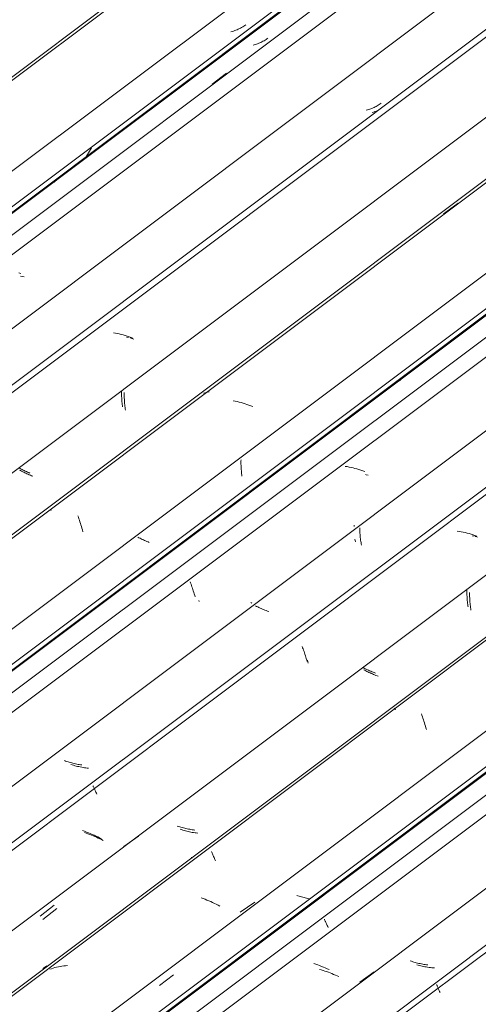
# Model space of a CAD drawing. Header units: metres. Extents: x -16.8 to 29.9, y -11.9 to 37.1.
# Tile 127 of 202: x 20.811 to 21.338, y -6.54 to -5.408. Entities that reach past the tile are written whole.
import ezdxf

# ---------------------------------------------------------------- set-up
doc = ezdxf.new("R2010")
doc.units = ezdxf.units.M
doc.layers.add('A-GLAZ-CWMG', color=7, linetype='Continuous', lineweight=5)

# ---------------------------------------------------------------- blocks, each defined once
blk = doc.blocks.new('FP_702-ISO_04')
at = {"layer": 'A-GLAZ-CWMG'}
blk.add_line((5.3969, -4.7224), (3.4236, -6.2035), dxfattribs=at)
blk = doc.blocks.new('FP_703-ISO_04')
at = {"layer": 'A-GLAZ-CWMG', "color": 9, "true_color": 0xc0c0c0}
for p, q in [((5.3848, -4.8679), (5.3851, -4.8684)), ((5.3851, -4.8684), (5.3852, -4.869)), ((5.3852, -4.869), (5.3854, -4.8695)), ((5.3854, -4.8695), (5.3855, -4.8699)), ((5.3855, -4.8699), (5.3857, -4.8704)), ((5.3857, -4.8704), (5.3858, -4.8707)), ((5.3858, -4.8707), (5.3859, -4.8711)), ((5.3859, -4.8711), (5.3859, -4.8714)), ((5.3859, -4.8714), (5.386, -4.8717)), ((5.386, -4.8721), (5.3859, -4.8722)), ((5.3859, -4.8722), (5.3859, -4.8723)), ((5.386, -4.8717), (5.386, -4.8719)), ((5.386, -4.8719), (5.386, -4.8721)), ((4.6494, -5.421), (4.648, -5.4214)), ((4.6509, -5.4206), (4.6494, -5.421)), ((4.6523, -5.4201), (4.6509, -5.4206)), ((4.6536, -5.4196), (4.6523, -5.4201)), ((4.655, -5.419), (4.6536, -5.4196)), ((4.6563, -5.4185), (4.655, -5.419)), ((4.6577, -5.4178), (4.6563, -5.4185)), ((4.659, -5.4172), (4.6577, -5.4178)), ((4.6602, -5.4165), (4.659, -5.4172)), ((4.6615, -5.4157), (4.6602, -5.4165)), ((4.6627, -5.415), (4.6615, -5.4157)), ((4.6639, -5.4142), (4.6627, -5.415)), ((4.6651, -5.4133), (4.6639, -5.4142))]:
    blk.add_line(p, q, dxfattribs=at)
blk = doc.blocks.new('FP_704-ISO_04')
at = {"layer": 'A-GLAZ-CWMG'}
blk.add_line((3.532, -6.279), (5.515, -4.7906), dxfattribs=at)
at = {"layer": 'A-GLAZ-CWMG', "color": 9, "true_color": 0xc0c0c0}
for p, q in [((4.4459, -5.5934), (4.4448, -5.5944)), ((4.4469, -5.5923), (4.4459, -5.5934)), ((4.448, -5.5912), (4.4469, -5.5923))]:
    blk.add_line(p, q, dxfattribs=at)
blk = doc.blocks.new('Rectangular Mullion - Telha Fibrocimento - Ondulada-V687-ISO_04')
at = {"layer": 'A-GLAZ-CWMG', "true_color": 0xc0c0c0}
h = blk.add_hatch(dxfattribs=at)
h.set_pattern_fill('FP_73', color=9, style=0, pattern_type=2)
h.set_pattern_definition([(352.943, (4.106, -6.944), (0.5141535, 0.073651), [0.02137, -0.36719, 0.02137, -2.44]), (352.943, (4.106, -6.944), (0.5141535, 0.073651), [-0.40993, -0.36719, 0.02137, -0.75575, -1.295]), (352.943, (4.106, -6.944), (0.5141535, 0.073651), [-1.554, 0.02137, -0.36719, 0.02137, -0.88527]), (352.943, (4.106, -6.944), (0.5141535, 0.073651), [-1.964, -0.23767, 0.02137, -0.62623]), (116.867, (4.299, -6.899), (-0.368394, 0.452577), [0.02347, -0.40317, 0.02347, -2.679]), (116.867, (4.299, -6.899), (-0.368394, 0.452577), [-0.4501, -0.40317, 0.02347, -0.82981, -1.422]), (116.867, (4.299, -6.899), (-0.368394, 0.452577), [-1.707, 0.02347, -0.40317, 0.02347, -0.97202]), (116.867, (4.299, -6.899), (-0.368394, 0.452577), [-2.157, -0.26096, 0.02347, -0.6876]), (239.918, (4.363, -6.632), (-0.1457585, -0.526228), [0.02116, -0.36351, 0.02116, -2.415]), (239.918, (4.363, -6.632), (-0.1457585, -0.526228), [-0.40582, -0.36351, 0.02116, -0.74817, -1.282]), (239.918, (4.363, -6.632), (-0.1457585, -0.526228), [-1.539, 0.02116, -0.36351, 0.02116, -0.87639]), (239.918, (4.363, -6.632), (-0.1457585, -0.526228), [-1.944, -0.23528, 0.02116, -0.61995])])
h.paths.add_polyline_path([(3.5354, -6.2751), (5.514, -4.7901), (5.5091, -4.7872), (3.5324, -6.2709)])
at = {"layer": 'A-GLAZ-CWMG'}
for p, q in [((3.5324, -6.2709), (5.5091, -4.7872)), ((3.5354, -6.2751), (5.514, -4.7901))]:
    blk.add_line(p, q, dxfattribs=at)
for name in ['FP_702-ISO_04', 'FP_704-ISO_04', 'FP_703-ISO_04']:
    blk.add_blockref(name, (0, 0), dxfattribs=at)
blk = doc.blocks.new('FP_716-ISO_04')
at = {"layer": 'A-GLAZ-CWMG'}
blk.add_line((5.4865, -4.6591), (3.4289, -6.2035), dxfattribs=at)
blk = doc.blocks.new('FP_717-ISO_04')
at = {"layer": 'A-GLAZ-CWMG', "color": 9, "true_color": 0xc0c0c0}
for p, q in [((4.6774, -5.4356), (4.676, -5.4361)), ((4.6786, -5.4352), (4.6774, -5.4356)), ((4.6799, -5.4347), (4.6786, -5.4352)), ((4.6812, -5.4342), (4.6799, -5.4347)), ((4.6824, -5.4336), (4.6812, -5.4342)), ((4.6836, -5.433), (4.6824, -5.4336)), ((4.6848, -5.4324), (4.6836, -5.433)), ((4.686, -5.4317), (4.6848, -5.4324)), ((4.6872, -5.4311), (4.686, -5.4317)), ((4.6883, -5.4303), (4.6872, -5.4311)), ((4.6894, -5.4296), (4.6883, -5.4303)), ((4.6905, -5.4288), (4.6894, -5.4296)), ((4.6747, -5.4364), (4.6734, -5.4368)), ((4.676, -5.4361), (4.6747, -5.4364))]:
    blk.add_line(p, q, dxfattribs=at)
blk = doc.blocks.new('FP_718-ISO_04')
at = {"layer": 'A-GLAZ-CWMG'}
blk.add_line((5.6197, -4.7369), (3.562, -6.2813), dxfattribs=at)
at = {"layer": 'A-GLAZ-CWMG', "color": 9, "true_color": 0xc0c0c0}
for p, q in [((4.6264, -5.4815), (4.643, -5.469)), ((4.4065, -5.6993), (4.4043, -5.6985))]:
    blk.add_line(p, q, dxfattribs=at)
blk = doc.blocks.new('FP_719-ISO_04')
at = {"layer": 'A-GLAZ-CWMG', "color": 9, "true_color": 0xc0c0c0}
for p, q in [((4.8206, -5.5035), (4.8196, -5.5043)), ((4.8049, -5.5113), (4.8036, -5.5117)), ((4.8062, -5.5109), (4.8049, -5.5113)), ((4.8075, -5.5104), (4.8062, -5.5109)), ((4.8088, -5.51), (4.8075, -5.5104)), ((4.8101, -5.5095), (4.8088, -5.51)), ((4.8114, -5.509), (4.8101, -5.5095)), ((4.8126, -5.5084), (4.8114, -5.509)), ((4.8138, -5.5078), (4.8126, -5.5084)), ((4.815, -5.5072), (4.8138, -5.5078)), ((4.8162, -5.5065), (4.815, -5.5072)), ((4.8173, -5.5058), (4.8162, -5.5065)), ((4.8184, -5.5051), (4.8173, -5.5058)), ((4.8196, -5.5043), (4.8184, -5.5051))]:
    blk.add_line(p, q, dxfattribs=at)
blk = doc.blocks.new('FP_720-ISO_04')
at = {"layer": 'A-GLAZ-CWMG'}
blk.add_line((5.7495, -4.8121), (3.6919, -6.3565), dxfattribs=at)
at = {"layer": 'A-GLAZ-CWMG', "color": 9, "true_color": 0xc0c0c0}
for p, q in [((4.5151, -5.7681), (4.5128, -5.7677)), ((4.5173, -5.7685), (4.5151, -5.7681)), ((4.5196, -5.769), (4.5173, -5.7685)), ((4.5219, -5.7695), (4.5196, -5.769)), ((4.5242, -5.7701), (4.5219, -5.7695)), ((4.5264, -5.7707), (4.5242, -5.7701)), ((4.5287, -5.7714), (4.5264, -5.7707)), ((4.5309, -5.7721), (4.5287, -5.7714)), ((4.5332, -5.7729), (4.5309, -5.7721)), ((4.5354, -5.7737), (4.5332, -5.7729))]:
    blk.add_line(p, q, dxfattribs=at)
blk = doc.blocks.new('FP_721-ISO_04')
at = {"layer": 'A-GLAZ-CWMG', "color": 9, "true_color": 0xc0c0c0}
for p, q in [((4.5223, -5.8347), (4.5222, -5.8363)), ((4.5222, -5.8363), (4.5222, -5.8378)), ((4.5222, -5.8378), (4.5223, -5.8394)), ((4.5223, -5.8394), (4.5223, -5.8409)), ((4.5223, -5.8409), (4.5224, -5.8425)), ((4.5224, -5.8425), (4.5225, -5.844)), ((4.5225, -5.844), (4.5226, -5.8455)), ((4.5226, -5.8455), (4.5227, -5.847)), ((4.5227, -5.847), (4.5229, -5.8485)), ((4.5229, -5.8485), (4.523, -5.85)), ((4.523, -5.85), (4.5232, -5.8515)), ((4.5232, -5.8515), (4.5234, -5.8529)), ((4.4055, -5.9238), (4.4043, -5.9232)), ((4.4067, -5.9244), (4.4055, -5.9238)), ((4.4079, -5.925), (4.4067, -5.9244)), ((4.4091, -5.9256), (4.4079, -5.925)), ((4.4103, -5.9262), (4.4091, -5.9256)), ((4.4116, -5.9267), (4.4103, -5.9262)), ((4.4129, -5.9273), (4.4116, -5.9267)), ((4.4142, -5.9278), (4.4129, -5.9273)), ((4.4155, -5.9284), (4.4142, -5.9278)), ((4.4168, -5.9289), (4.4155, -5.9284))]:
    blk.add_line(p, q, dxfattribs=at)
blk = doc.blocks.new('FP_722-ISO_04')
at = {"layer": 'A-GLAZ-CWMG'}
blk.add_line((5.7934, -4.9513), (3.8201, -6.4324), dxfattribs=at)
at = {"layer": 'A-GLAZ-CWMG', "color": 9, "true_color": 0xc0c0c0}
for p, q in [((4.6181, -5.8367), (4.6165, -5.8371)), ((4.6196, -5.8363), (4.6181, -5.8367)), ((4.6212, -5.8359), (4.6196, -5.8363)), ((4.6228, -5.8356), (4.6212, -5.8359)), ((4.4404, -5.9703), (4.4407, -5.9709)), ((4.4407, -5.9709), (4.441, -5.9714)), ((4.441, -5.9714), (4.4413, -5.9721))]:
    blk.add_line(p, q, dxfattribs=at)
blk = doc.blocks.new('FP_724-ISO_04')
at = {"layer": 'A-GLAZ-CWMG'}
blk.add_line((3.9285, -6.5079), (5.9115, -5.0196), dxfattribs=at)
at = {"layer": 'A-GLAZ-CWMG', "color": 9, "true_color": 0xc0c0c0}
for p, q in [((4.8438, -5.8205), (4.8428, -5.8217)), ((4.8428, -5.8217), (4.8417, -5.8228))]:
    blk.add_line(p, q, dxfattribs=at)
blk = doc.blocks.new('Rectangular Mullion - Telha Fibrocimento - Ondulada-V707-ISO_04')
at = {"layer": 'A-GLAZ-CWMG', "true_color": 0xc0c0c0}
h = blk.add_hatch(dxfattribs=at)
h.set_pattern_fill('FP_74', color=9, style=0, pattern_type=2)
h.set_pattern_definition([(352.943, (4.277, -6.85), (0.5141535, 0.073651), [0.02137, -0.36719, 0.02137, -2.44]), (352.943, (4.277, -6.85), (0.5141535, 0.073651), [-0.40993, -0.36719, 0.02137, -0.75575, -1.295]), (352.943, (4.277, -6.85), (0.5141535, 0.073651), [-1.554, 0.02137, -0.36719, 0.02137, -0.88527]), (352.943, (4.277, -6.85), (0.5141535, 0.073651), [-1.964, -0.23767, 0.02137, -0.62623]), (116.867, (4.469, -6.805), (-0.368394, 0.452577), [0.02347, -0.40317, 0.02347, -2.679]), (116.867, (4.469, -6.805), (-0.368394, 0.452577), [-0.4501, -0.40317, 0.02347, -0.82981, -1.422]), (116.867, (4.469, -6.805), (-0.368394, 0.452577), [-1.707, 0.02347, -0.40317, 0.02347, -0.97202]), (116.867, (4.469, -6.805), (-0.368394, 0.452577), [-2.157, -0.26096, 0.02347, -0.6876]), (239.918, (4.534, -6.538), (-0.1457585, -0.526228), [0.02116, -0.36351, 0.02116, -2.415]), (239.918, (4.534, -6.538), (-0.1457585, -0.526228), [-0.40582, -0.36351, 0.02116, -0.74817, -1.282]), (239.918, (4.534, -6.538), (-0.1457585, -0.526228), [-1.539, 0.02116, -0.36351, 0.02116, -0.87639]), (239.918, (4.534, -6.538), (-0.1457585, -0.526228), [-1.944, -0.23528, 0.02116, -0.61995])])
h.paths.add_polyline_path([(3.9319, -6.504), (5.9105, -5.019), (5.9056, -5.0161), (3.9289, -6.4998)])
at = {"layer": 'A-GLAZ-CWMG'}
for p, q in [((3.501, -6.2536), (5.4784, -4.7695)), ((3.9289, -6.4998), (5.9056, -5.0161)), ((3.9319, -6.504), (5.9105, -5.019))]:
    blk.add_line(p, q, dxfattribs=at)
for name in ['FP_716-ISO_04', 'FP_718-ISO_04', 'FP_720-ISO_04', 'FP_717-ISO_04', 'FP_722-ISO_04', 'FP_719-ISO_04', 'FP_724-ISO_04', 'FP_721-ISO_04']:
    blk.add_blockref(name, (0, 0), dxfattribs=at)
blk = doc.blocks.new('FP_732-ISO_04')
at = {"layer": 'A-GLAZ-CWMG'}
blk.add_line((5.5505, -4.8115), (3.5769, -6.2928), dxfattribs=at)
at = {"layer": 'A-GLAZ-CWMG', "color": 9, "true_color": 0xc0c0c0}
for p, q in [((4.4081, -5.7029), (4.4061, -5.7024)), ((4.4102, -5.7034), (4.4081, -5.7029))]:
    blk.add_line(p, q, dxfattribs=at)
blk = doc.blocks.new('FP_733-ISO_04')
at = {"layer": 'A-GLAZ-CWMG', "color": 9, "true_color": 0xc0c0c0}
for p, q in [((4.812, -5.5138), (4.8105, -5.5142)), ((4.8134, -5.5133), (4.812, -5.5138)), ((4.8148, -5.5128), (4.8134, -5.5133)), ((4.8161, -5.5123), (4.8148, -5.5128)), ((4.8173, -5.5118), (4.8161, -5.5123))]:
    blk.add_line(p, q, dxfattribs=at)
blk = doc.blocks.new('FP_734-ISO_04')
at = {"layer": 'A-GLAZ-CWMG'}
blk.add_line((5.7551, -4.8164), (3.6974, -6.3608), dxfattribs=at)
at = {"layer": 'A-GLAZ-CWMG', "color": 9, "true_color": 0xc0c0c0}
for p, q in [((4.5301, -5.7731), (4.528, -5.7725)), ((4.5342, -5.7743), (4.5322, -5.7736)), ((4.5363, -5.7749), (4.5342, -5.7743))]:
    blk.add_line(p, q, dxfattribs=at)
blk = doc.blocks.new('FP_735-ISO_04')
at = {"layer": 'A-GLAZ-CWMG', "color": 9, "true_color": 0xc0c0c0}
for p, q in [((4.5254, -5.8362), (4.5254, -5.8378)), ((4.5254, -5.8378), (4.5254, -5.8394)), ((4.5254, -5.8394), (4.5254, -5.841)), ((4.5254, -5.841), (4.5254, -5.8426)), ((4.5254, -5.8426), (4.5255, -5.8442)), ((4.5255, -5.8442), (4.5255, -5.8457)), ((4.5255, -5.8457), (4.5256, -5.8473)), ((4.5256, -5.8473), (4.5258, -5.8489)), ((4.5258, -5.8489), (4.5259, -5.8504)), ((4.5259, -5.8504), (4.5261, -5.852)), ((4.5261, -5.852), (4.5263, -5.8535)), ((4.5263, -5.8535), (4.5265, -5.855)), ((4.5265, -5.855), (4.5267, -5.8565)), ((4.4062, -5.9262), (4.4051, -5.9256)), ((4.4074, -5.9268), (4.4062, -5.9262)), ((4.4086, -5.9274), (4.4074, -5.9268)), ((4.4098, -5.928), (4.4086, -5.9274)), ((4.411, -5.9286), (4.4098, -5.928)), ((4.4122, -5.9292), (4.411, -5.9286)), ((4.4135, -5.9298), (4.4122, -5.9292)), ((4.4148, -5.9303), (4.4135, -5.9298)), ((4.4161, -5.9309), (4.4148, -5.9303)), ((4.4174, -5.9315), (4.4161, -5.9309)), ((4.4187, -5.932), (4.4174, -5.9315)), ((4.4201, -5.9325), (4.4187, -5.932))]:
    blk.add_line(p, q, dxfattribs=at)
blk = doc.blocks.new('FP_736-ISO_04')
at = {"layer": 'A-GLAZ-CWMG'}
blk.add_line((5.883, -4.888), (3.8253, -6.4324), dxfattribs=at)
at = {"layer": 'A-GLAZ-CWMG', "color": 9, "true_color": 0xc0c0c0}
for p, q in [((4.8925, -5.6309), (4.9092, -5.6184)), ((4.6529, -5.8462), (4.6506, -5.8457)), ((4.6551, -5.8467), (4.6529, -5.8462)), ((4.6574, -5.8473), (4.6551, -5.8467)), ((4.6597, -5.8479), (4.6574, -5.8473)), ((4.6619, -5.8485), (4.6597, -5.8479)), ((4.6642, -5.8493), (4.6619, -5.8485)), ((4.6664, -5.85), (4.6642, -5.8493)), ((4.6687, -5.8508), (4.6664, -5.85)), ((4.6709, -5.8516), (4.6687, -5.8508)), ((4.6731, -5.8525), (4.6709, -5.8516)), ((4.472, -5.9781), (4.4726, -5.9798)), ((4.4726, -5.9798), (4.4732, -5.9815)), ((4.4732, -5.9815), (4.4738, -5.9832)), ((4.4738, -5.9832), (4.4744, -5.985)), ((4.4744, -5.985), (4.4749, -5.9868)), ((4.4749, -5.9868), (4.4755, -5.9886)), ((4.4755, -5.9886), (4.4761, -5.9905)), ((4.4761, -5.9905), (4.4766, -5.9924)), ((4.4766, -5.9924), (4.4772, -5.9944)), ((4.4772, -5.9944), (4.4777, -5.9964))]:
    blk.add_line(p, q, dxfattribs=at)
blk = doc.blocks.new('FP_737-ISO_04')
at = {"layer": 'A-GLAZ-CWMG', "color": 9, "true_color": 0xc0c0c0}
for p, q in [((4.6596, -5.9137), (4.6595, -5.9153)), ((4.6595, -5.9153), (4.6595, -5.917)), ((4.6595, -5.917), (4.6595, -5.9186)), ((4.6595, -5.9186), (4.6596, -5.9202)), ((4.6596, -5.9202), (4.6596, -5.9218)), ((4.6596, -5.9218), (4.6597, -5.9234)), ((4.6597, -5.9234), (4.6598, -5.9249)), ((4.6598, -5.9249), (4.66, -5.9265)), ((4.66, -5.9265), (4.6601, -5.9281)), ((4.6601, -5.9281), (4.6603, -5.9296)), ((4.6603, -5.9296), (4.6605, -5.9312)), ((4.6605, -5.9312), (4.6607, -5.9327)), ((4.5422, -6.0033), (4.541, -6.0027)), ((4.5435, -6.0039), (4.5422, -6.0033)), ((4.5447, -6.0045), (4.5435, -6.0039)), ((4.546, -6.0052), (4.5447, -6.0045)), ((4.5473, -6.0058), (4.546, -6.0052)), ((4.5486, -6.0064), (4.5473, -6.0058)), ((4.5499, -6.007), (4.5486, -6.0064)), ((4.5513, -6.0075), (4.5499, -6.007)), ((4.5527, -6.0081), (4.5513, -6.0075)), ((4.5541, -6.0087), (4.5527, -6.0081))]:
    blk.add_line(p, q, dxfattribs=at)
blk = doc.blocks.new('FP_738-ISO_04')
at = {"layer": 'A-GLAZ-CWMG'}
blk.add_line((6.0162, -4.9659), (3.9585, -6.5103), dxfattribs=at)
at = {"layer": 'A-GLAZ-CWMG', "color": 9, "true_color": 0xc0c0c0}
for p, q in [((4.7815, -5.9216), (4.7793, -5.9213)), ((4.7838, -5.922), (4.7815, -5.9216)), ((4.7861, -5.9225), (4.7838, -5.922)), ((4.7884, -5.923), (4.7861, -5.9225)), ((4.7906, -5.9236), (4.7884, -5.923)), ((4.7929, -5.9242), (4.7906, -5.9236)), ((4.7952, -5.9249), (4.7929, -5.9242)), ((4.7974, -5.9256), (4.7952, -5.9249)), ((4.7997, -5.9263), (4.7974, -5.9256)), ((4.8019, -5.9271), (4.7997, -5.9263)), ((4.601, -6.054), (4.6016, -6.0554)), ((4.6016, -6.0554), (4.6021, -6.0568)), ((4.6021, -6.0568), (4.6026, -6.0583)), ((4.6026, -6.0583), (4.6032, -6.0598)), ((4.6032, -6.0598), (4.6037, -6.0614)), ((4.6037, -6.0614), (4.6042, -6.063)), ((4.6042, -6.063), (4.6047, -6.0646)), ((4.6047, -6.0646), (4.6053, -6.0663)), ((4.6053, -6.0663), (4.6058, -6.068)), ((4.6058, -6.068), (4.6063, -6.0697)), ((4.6063, -6.0697), (4.6068, -6.0715))]:
    blk.add_line(p, q, dxfattribs=at)
blk = doc.blocks.new('FP_739-ISO_04')
at = {"layer": 'A-GLAZ-CWMG', "color": 9, "true_color": 0xc0c0c0}
for p, q in [((4.7897, -5.9887), (4.7897, -5.9904)), ((4.7906, -6.0049), (4.7908, -6.0064)), ((4.7908, -6.0064), (4.791, -6.008)), ((4.6721, -6.0785), (4.6709, -6.0779)), ((4.4579, -6.2602), (4.4565, -6.2597)), ((4.4593, -6.2607), (4.4579, -6.2602)), ((4.4607, -6.2611), (4.4593, -6.2607)), ((4.4621, -6.2615), (4.4607, -6.2611)), ((4.4635, -6.2619), (4.4621, -6.2615)), ((4.4649, -6.2623), (4.4635, -6.2619)), ((4.4663, -6.2627), (4.4649, -6.2623)), ((4.4678, -6.2631), (4.4663, -6.2627)), ((4.4692, -6.2634), (4.4678, -6.2631)), ((4.4707, -6.2637), (4.4692, -6.2634)), ((4.4722, -6.264), (4.4707, -6.2637)), ((4.4736, -6.2642), (4.4722, -6.264)), ((4.4751, -6.2645), (4.4736, -6.2642)), ((4.4765, -6.2647), (4.4751, -6.2645))]:
    blk.add_line(p, q, dxfattribs=at)
blk = doc.blocks.new('FP_740-ISO_04')
at = {"layer": 'A-GLAZ-CWMG'}
blk.add_line((6.146, -5.041), (4.0883, -6.5854), dxfattribs=at)
at = {"layer": 'A-GLAZ-CWMG', "color": 9, "true_color": 0xc0c0c0}
for p, q in [((4.9104, -5.9962), (4.9081, -5.9958)), ((4.9126, -5.9966), (4.9104, -5.9962)), ((4.9149, -5.997), (4.9126, -5.9966)), ((4.9172, -5.9975), (4.9149, -5.997)), ((4.9195, -5.998), (4.9172, -5.9975)), ((4.9217, -5.9986), (4.9195, -5.998)), ((4.924, -5.9993), (4.9217, -5.9986)), ((4.9263, -6), (4.924, -5.9993)), ((4.9285, -6.0007), (4.9263, -6)), ((4.9308, -6.0015), (4.9285, -6.0007)), ((4.7299, -6.1286), (4.7304, -6.1299)), ((4.7304, -6.1299), (4.7309, -6.1313)), ((4.7309, -6.1313), (4.7314, -6.1328)), ((4.7314, -6.1328), (4.732, -6.1343)), ((4.732, -6.1343), (4.7325, -6.1358)), ((4.7325, -6.1358), (4.733, -6.1374)), ((4.733, -6.1374), (4.7336, -6.139)), ((4.7336, -6.139), (4.7341, -6.1406)), ((4.7341, -6.1406), (4.7346, -6.1423)), ((4.7346, -6.1423), (4.7351, -6.144)), ((4.7351, -6.144), (4.7356, -6.1458)), ((4.4894, -6.2885), (4.4897, -6.2891)), ((4.4897, -6.2891), (4.49, -6.2898)), ((4.49, -6.2898), (4.4904, -6.2905)), ((4.4904, -6.2905), (4.4907, -6.2913)), ((4.4907, -6.2913), (4.4911, -6.2922)), ((4.4911, -6.2922), (4.4915, -6.2931)), ((4.4915, -6.2931), (4.4919, -6.294)), ((4.4919, -6.294), (4.4924, -6.295)), ((4.4924, -6.295), (4.4928, -6.296)), ((4.4928, -6.296), (4.4933, -6.2971)), ((4.4933, -6.2971), (4.4937, -6.2982)), ((4.4797, -6.341), (4.4775, -6.3402)), ((4.4819, -6.3418), (4.4797, -6.341)), ((4.4841, -6.3427), (4.4819, -6.3418)), ((4.4863, -6.3436), (4.4841, -6.3427)), ((4.4885, -6.3445), (4.4863, -6.3436)), ((4.4907, -6.3454), (4.4885, -6.3445)), ((4.4928, -6.3464), (4.4907, -6.3454)), ((4.4949, -6.3475), (4.4928, -6.3464)), ((4.497, -6.3485), (4.4949, -6.3475)), ((4.4991, -6.3496), (4.497, -6.3485))]:
    blk.add_line(p, q, dxfattribs=at)
blk = doc.blocks.new('FP_741-ISO_04')
at = {"layer": 'A-GLAZ-CWMG', "color": 9, "true_color": 0xc0c0c0}
for p, q in [((4.9193, -6.0633), (4.9193, -6.0648)), ((4.9193, -6.0648), (4.9193, -6.0664)), ((4.9193, -6.0664), (4.9193, -6.0679)), ((4.9193, -6.0679), (4.9193, -6.0694)), ((4.9193, -6.0694), (4.9194, -6.071)), ((4.9194, -6.071), (4.9195, -6.0725)), ((4.9195, -6.0725), (4.9196, -6.074)), ((4.9196, -6.074), (4.9197, -6.0756)), ((4.9197, -6.0756), (4.9199, -6.0771)), ((4.9199, -6.0771), (4.9201, -6.0786)), ((4.9201, -6.0786), (4.9203, -6.08)), ((4.9203, -6.08), (4.9205, -6.0815)), ((4.9205, -6.0815), (4.9207, -6.083)), ((4.8012, -6.1534), (4.8, -6.1528)), ((4.8024, -6.154), (4.8012, -6.1534)), ((4.8036, -6.1545), (4.8024, -6.154)), ((4.8049, -6.1551), (4.8036, -6.1545)), ((4.8061, -6.1557), (4.8049, -6.1551)), ((4.8074, -6.1563), (4.8061, -6.1557)), ((4.8087, -6.1569), (4.8074, -6.1563)), ((4.81, -6.1574), (4.8087, -6.1569)), ((4.8114, -6.158), (4.81, -6.1574)), ((4.8127, -6.1585), (4.8114, -6.158)), ((4.8141, -6.1591), (4.8127, -6.1585)), ((4.5877, -6.3353), (4.5863, -6.3349)), ((4.5891, -6.3358), (4.5877, -6.3353)), ((4.5905, -6.3362), (4.5891, -6.3358)), ((4.5919, -6.3366), (4.5905, -6.3362)), ((4.5933, -6.337), (4.5919, -6.3366)), ((4.5948, -6.3374), (4.5933, -6.337)), ((4.5962, -6.3377), (4.5948, -6.3374)), ((4.5977, -6.3381), (4.5962, -6.3377)), ((4.5991, -6.3384), (4.5977, -6.3381)), ((4.6006, -6.3387), (4.5991, -6.3384)), ((4.602, -6.3389), (4.6006, -6.3387)), ((4.6035, -6.3392), (4.602, -6.3389)), ((4.605, -6.3394), (4.6035, -6.3392)), ((4.6064, -6.3396), (4.605, -6.3394)), ((4.4285, -6.4387), (4.4447, -6.426))]:
    blk.add_line(p, q, dxfattribs=at)
blk = doc.blocks.new('FP_742-ISO_04')
at = {"layer": 'A-GLAZ-CWMG'}
blk.add_line((6.1898, -5.1803), (4.2166, -6.6613), dxfattribs=at)
at = {"layer": 'A-GLAZ-CWMG', "color": 9, "true_color": 0xc0c0c0}
for p, q in [((4.8358, -6.1992), (4.8361, -6.1996)), ((4.8361, -6.1996), (4.8364, -6.2002)), ((4.8364, -6.2002), (4.8367, -6.2007)), ((4.8367, -6.2007), (4.837, -6.2014)), ((4.6026, -6.3706), (4.6026, -6.3706)), ((4.6026, -6.3706), (4.6026, -6.3707)), ((4.6026, -6.3707), (4.6026, -6.3708)), ((4.6026, -6.3708), (4.6027, -6.371)), ((4.6027, -6.371), (4.6028, -6.3712)), ((4.6028, -6.3712), (4.6029, -6.3715)), ((4.6029, -6.3715), (4.603, -6.3717)), ((4.603, -6.3717), (4.6032, -6.3721)), ((4.4328, -6.4981), (4.4316, -6.4989)), ((4.434, -6.4973), (4.4328, -6.4981)), ((4.4352, -6.4966), (4.434, -6.4973)), ((4.4365, -6.4959), (4.4352, -6.4966))]:
    blk.add_line(p, q, dxfattribs=at)
blk = doc.blocks.new('FP_744-ISO_04')
at = {"layer": 'A-GLAZ-CWMG'}
blk.add_line((4.325, -6.7368), (6.308, -5.2485), dxfattribs=at)
blk = doc.blocks.new('Rectangular Mullion - Telha Fibrocimento - Ondulada-V727-ISO_04')
at = {"layer": 'A-GLAZ-CWMG', "true_color": 0xc0c0c0}
h = blk.add_hatch(dxfattribs=at)
h.set_pattern_fill('FP_75', color=9, style=0, pattern_type=2)
h.set_pattern_definition([(352.943, (4.447, -6.756), (0.5141535, 0.073651), [0.02137, -0.36719, 0.02137, -2.44]), (352.943, (4.447, -6.756), (0.5141535, 0.073651), [-0.40993, -0.36719, 0.02137, -0.75575, -1.295]), (352.943, (4.447, -6.756), (0.5141535, 0.073651), [-1.554, 0.02137, -0.36719, 0.02137, -0.88527]), (352.943, (4.447, -6.756), (0.5141535, 0.073651), [-1.964, -0.23767, 0.02137, -0.62623]), (116.867, (4.64, -6.711), (-0.368394, 0.452577), [0.02347, -0.40317, 0.02347, -2.679]), (116.867, (4.64, -6.711), (-0.368394, 0.452577), [-0.4501, -0.40317, 0.02347, -0.82981, -1.422]), (116.867, (4.64, -6.711), (-0.368394, 0.452577), [-1.707, 0.02347, -0.40317, 0.02347, -0.97202]), (116.867, (4.64, -6.711), (-0.368394, 0.452577), [-2.157, -0.26096, 0.02347, -0.6876]), (239.918, (4.704, -6.444), (-0.145759, -0.526228), [0.02116, -0.36351, 0.02116, -2.415]), (239.918, (4.704, -6.444), (-0.145759, -0.526228), [-0.40582, -0.36351, 0.02116, -0.74817, -1.282]), (239.918, (4.704, -6.444), (-0.145759, -0.526228), [-1.539, 0.02116, -0.36351, 0.02116, -0.87639]), (239.918, (4.704, -6.444), (-0.145759, -0.526228), [-1.944, -0.23528, 0.02116, -0.61995])])
h.paths.add_polyline_path([(4.3283, -6.7329), (6.307, -5.2479), (6.3021, -5.2451), (4.3254, -6.7287)])
at = {"layer": 'A-GLAZ-CWMG'}
for p, q in [((3.6374, -6.3323), (5.6147, -4.8482)), ((3.7625, -6.4045), (5.7398, -4.9204)), ((3.8975, -6.4825), (5.8748, -4.9984)), ((4.3254, -6.7287), (6.3021, -5.2451)), ((4.3283, -6.7329), (6.307, -5.2479))]:
    blk.add_line(p, q, dxfattribs=at)
for name in ['FP_732-ISO_04', 'FP_734-ISO_04', 'FP_736-ISO_04', 'FP_733-ISO_04', 'FP_738-ISO_04', 'FP_735-ISO_04', 'FP_740-ISO_04', 'FP_737-ISO_04', 'FP_742-ISO_04', 'FP_739-ISO_04', 'FP_744-ISO_04', 'FP_741-ISO_04']:
    blk.add_blockref(name, (0, 0), dxfattribs=at)
blk = doc.blocks.new('FP_752-ISO_04')
at = {"layer": 'A-GLAZ-CWMG'}
blk.add_line((5.947, -5.0404), (3.9734, -6.5217), dxfattribs=at)
at = {"layer": 'A-GLAZ-CWMG', "color": 9, "true_color": 0xc0c0c0}
for p, q in [((4.8035, -5.9309), (4.8027, -5.9307)), ((4.8056, -5.9314), (4.8035, -5.9309)), ((4.6111, -6.0754), (4.6116, -6.0768))]:
    blk.add_line(p, q, dxfattribs=at)
blk = doc.blocks.new('FP_753-ISO_04')
at = {"layer": 'A-GLAZ-CWMG', "color": 9, "true_color": 0xc0c0c0}
for p, q in [((4.7961, -5.9919), (4.7961, -5.9935)), ((4.7961, -5.9935), (4.7962, -5.9951)), ((4.7962, -5.9951), (4.7962, -5.9967)), ((4.7962, -5.9967), (4.7963, -5.9982)), ((4.7963, -5.9982), (4.7965, -5.9998)), ((4.7965, -5.9998), (4.7966, -6.0014)), ((4.7966, -6.0014), (4.7967, -6.0029)), ((4.7967, -6.0029), (4.7969, -6.0045)), ((4.7969, -6.0045), (4.7971, -6.006)), ((4.7971, -6.006), (4.7973, -6.0075)), ((4.7973, -6.0075), (4.7976, -6.009)), ((4.7976, -6.009), (4.7978, -6.0105)), ((4.7978, -6.0105), (4.7981, -6.012)), ((4.6775, -6.0823), (4.6762, -6.0817)), ((4.6788, -6.0829), (4.6775, -6.0823)), ((4.6801, -6.0835), (4.6788, -6.0829)), ((4.6814, -6.0842), (4.6801, -6.0835)), ((4.6828, -6.0848), (4.6814, -6.0842)), ((4.6842, -6.0854), (4.6828, -6.0848)), ((4.6856, -6.086), (4.6842, -6.0854)), ((4.6871, -6.0865), (4.6856, -6.086)), ((4.6885, -6.0871), (4.6871, -6.0865)), ((4.69, -6.0877), (4.6885, -6.0871)), ((4.6915, -6.0882), (4.69, -6.0877)), ((4.4655, -6.2646), (4.4639, -6.2641)), ((4.467, -6.265), (4.4655, -6.2646)), ((4.4685, -6.2655), (4.467, -6.265)), ((4.4701, -6.2659), (4.4685, -6.2655)), ((4.4716, -6.2663), (4.4701, -6.2659)), ((4.4732, -6.2666), (4.4716, -6.2663)), ((4.4748, -6.2669), (4.4732, -6.2666)), ((4.4764, -6.2673), (4.4748, -6.2669)), ((4.478, -6.2675), (4.4764, -6.2673)), ((4.4795, -6.2678), (4.478, -6.2675)), ((4.4811, -6.268), (4.4795, -6.2678)), ((4.4827, -6.2682), (4.4811, -6.268)), ((4.4843, -6.2684), (4.4827, -6.2682))]:
    blk.add_line(p, q, dxfattribs=at)
blk = doc.blocks.new('FP_754-ISO_04')
at = {"layer": 'A-GLAZ-CWMG'}
blk.add_line((6.1516, -5.0454), (4.0939, -6.5898), dxfattribs=at)
at = {"layer": 'A-GLAZ-CWMG', "color": 9, "true_color": 0xc0c0c0}
for p, q in [((4.9275, -6.0015), (4.9254, -6.001)), ((4.9295, -6.0021), (4.9286, -6.0019)), ((4.9316, -6.0027), (4.9295, -6.0021)), ((4.7359, -6.1442), (4.7364, -6.1459)), ((4.7365, -6.1461), (4.7369, -6.1476)), ((4.4815, -6.3432), (4.4795, -6.3425)), ((4.4835, -6.3439), (4.4815, -6.3432)), ((4.4856, -6.3446), (4.4835, -6.3439)), ((4.4876, -6.3454), (4.4856, -6.3446)), ((4.4896, -6.3462), (4.4876, -6.3454)), ((4.4916, -6.347), (4.4896, -6.3462)), ((4.4935, -6.3479), (4.4916, -6.347)), ((4.4955, -6.3488), (4.4935, -6.3479)), ((4.4974, -6.3497), (4.4955, -6.3488)), ((4.4993, -6.3506), (4.4974, -6.3497)), ((4.5012, -6.3516), (4.4993, -6.3506)), ((4.5249, -6.3583), (4.5416, -6.3465))]:
    blk.add_line(p, q, dxfattribs=at)
blk = doc.blocks.new('FP_755-ISO_04')
at = {"layer": 'A-GLAZ-CWMG', "color": 9, "true_color": 0xc0c0c0}
for p, q in [((4.9224, -6.0663), (4.9224, -6.0679)), ((4.9224, -6.0679), (4.9224, -6.0695)), ((4.9224, -6.0695), (4.9224, -6.0711)), ((4.9224, -6.0711), (4.9225, -6.0727)), ((4.9225, -6.0727), (4.9226, -6.0743)), ((4.9226, -6.0743), (4.9227, -6.0759)), ((4.9227, -6.0759), (4.9228, -6.0774)), ((4.9228, -6.0774), (4.9229, -6.079)), ((4.9229, -6.079), (4.9231, -6.0805)), ((4.9231, -6.0805), (4.9233, -6.082)), ((4.9233, -6.082), (4.9235, -6.0836)), ((4.9235, -6.0836), (4.9237, -6.0851)), ((4.9237, -6.0851), (4.9239, -6.0865)), ((4.8019, -6.1558), (4.8008, -6.1552)), ((4.8031, -6.1564), (4.8019, -6.1558)), ((4.8043, -6.157), (4.8031, -6.1564)), ((4.8055, -6.1576), (4.8043, -6.157)), ((4.8067, -6.1582), (4.8055, -6.1576)), ((4.808, -6.1587), (4.8067, -6.1582)), ((4.8093, -6.1593), (4.808, -6.1587)), ((4.8106, -6.1599), (4.8093, -6.1593)), ((4.8119, -6.1605), (4.8106, -6.1599)), ((4.8132, -6.161), (4.8119, -6.1605)), ((4.8146, -6.1616), (4.8132, -6.161)), ((4.816, -6.1621), (4.8146, -6.1616)), ((4.8174, -6.1627), (4.816, -6.1621)), ((4.5911, -6.339), (4.5896, -6.3385)), ((4.5926, -6.3395), (4.5911, -6.339)), ((4.5942, -6.3399), (4.5926, -6.3395)), ((4.5957, -6.3403), (4.5942, -6.3399)), ((4.5973, -6.3408), (4.5957, -6.3403)), ((4.5988, -6.3411), (4.5973, -6.3408)), ((4.6004, -6.3415), (4.5988, -6.3411)), ((4.6019, -6.3418), (4.6004, -6.3415)), ((4.6035, -6.3422), (4.6019, -6.3418)), ((4.6051, -6.3424), (4.6035, -6.3422)), ((4.6067, -6.3427), (4.6051, -6.3424)), ((4.6082, -6.3429), (4.6067, -6.3427)), ((4.6098, -6.3431), (4.6082, -6.3429)), ((4.4318, -6.4424), (4.448, -6.4298))]:
    blk.add_line(p, q, dxfattribs=at)
blk = doc.blocks.new('FP_756-ISO_04')
at = {"layer": 'A-GLAZ-CWMG'}
blk.add_line((6.2795, -5.1169), (4.2218, -6.6613), dxfattribs=at)
at = {"layer": 'A-GLAZ-CWMG', "color": 9, "true_color": 0xc0c0c0}
for p, q in [((4.867, -6.206), (4.8676, -6.2076)), ((4.8676, -6.2076), (4.8682, -6.2092)), ((4.8682, -6.2092), (4.8687, -6.2109)), ((4.8687, -6.2109), (4.8693, -6.2126)), ((4.8693, -6.2126), (4.8699, -6.2144)), ((4.8699, -6.2144), (4.8705, -6.2162)), ((4.8705, -6.2162), (4.871, -6.218)), ((4.871, -6.218), (4.8716, -6.2199)), ((4.8716, -6.2199), (4.8722, -6.2219)), ((4.8722, -6.2219), (4.8727, -6.2238)), ((4.6256, -6.3643), (4.626, -6.3651)), ((4.626, -6.3651), (4.6264, -6.366)), ((4.6264, -6.366), (4.6268, -6.3669)), ((4.6268, -6.3669), (4.6272, -6.3679)), ((4.6272, -6.3679), (4.6277, -6.3689)), ((4.6277, -6.3689), (4.6281, -6.37)), ((4.6281, -6.37), (4.6286, -6.3712)), ((4.6286, -6.3712), (4.6291, -6.3724)), ((4.6291, -6.3724), (4.6296, -6.3736)), ((4.6296, -6.3736), (4.6302, -6.3749)), ((4.616, -6.4183), (4.6137, -6.4175)), ((4.6182, -6.4192), (4.616, -6.4183)), ((4.6204, -6.42), (4.6182, -6.4192)), ((4.6226, -6.421), (4.6204, -6.42)), ((4.6247, -6.4219), (4.6226, -6.421)), ((4.6269, -6.4229), (4.6247, -6.4219)), ((4.629, -6.4239), (4.6269, -6.4229)), ((4.6311, -6.4249), (4.629, -6.4239)), ((4.6332, -6.426), (4.6311, -6.4249)), ((4.6352, -6.4271), (4.6332, -6.426)), ((4.6587, -6.434), (4.6754, -6.4223)), ((4.4416, -6.499), (4.4397, -6.4997)), ((4.4435, -6.4983), (4.4416, -6.499)), ((4.4455, -6.4978), (4.4435, -6.4983)), ((4.4475, -6.4973), (4.4455, -6.4978)), ((4.4496, -6.4968), (4.4475, -6.4973)), ((4.4516, -6.4964), (4.4496, -6.4968)), ((4.4537, -6.4961), (4.4516, -6.4964)), ((4.4558, -6.4958), (4.4537, -6.4961)), ((4.4579, -6.4956), (4.4558, -6.4958)), ((4.4601, -6.4955), (4.4579, -6.4956))]:
    blk.add_line(p, q, dxfattribs=at)
blk = doc.blocks.new('FP_757-ISO_04')
at = {"layer": 'A-GLAZ-CWMG', "color": 9, "true_color": 0xc0c0c0}
for p, q in [((4.725, -6.4151), (4.7236, -6.4147)), ((4.7264, -6.4156), (4.725, -6.4151)), ((4.7278, -6.416), (4.7264, -6.4156)), ((4.7292, -6.4164), (4.7278, -6.416)), ((4.7306, -6.4168), (4.7292, -6.4164)), ((4.7321, -6.4172), (4.7306, -6.4168)), ((4.7335, -6.4175), (4.7321, -6.4172)), ((4.735, -6.4179), (4.7335, -6.4175)), ((4.7364, -6.4182), (4.735, -6.4179)), ((4.7379, -6.4185), (4.7364, -6.4182)), ((4.5658, -6.5185), (4.5821, -6.5059))]:
    blk.add_line(p, q, dxfattribs=at)
blk = doc.blocks.new('FP_758-ISO_04')
at = {"layer": 'A-GLAZ-CWMG'}
blk.add_line((6.3533, -5.2393), (4.355, -6.7392), dxfattribs=at)
at = {"layer": 'A-GLAZ-CWMG', "color": 9, "true_color": 0xc0c0c0}
for p, q in [((4.7555, -6.4422), (4.7557, -6.4428)), ((4.7557, -6.4428), (4.756, -6.4434)), ((4.756, -6.4434), (4.7564, -6.4442)), ((4.7564, -6.4442), (4.7567, -6.4449)), ((4.7567, -6.4449), (4.7571, -6.4457)), ((4.7571, -6.4457), (4.7574, -6.4466)), ((4.7574, -6.4466), (4.7578, -6.4475)), ((4.7578, -6.4475), (4.7583, -6.4484)), ((4.7583, -6.4484), (4.7587, -6.4494)), ((4.7587, -6.4494), (4.7592, -6.4505)), ((4.7592, -6.4505), (4.7596, -6.4516)), ((4.7455, -6.4938), (4.7432, -6.493)), ((4.7477, -6.4946), (4.7455, -6.4938)), ((4.7499, -6.4954), (4.7477, -6.4946)), ((4.7521, -6.4963), (4.7499, -6.4954)), ((4.7543, -6.4972), (4.7521, -6.4963)), ((4.7565, -6.4981), (4.7543, -6.4972)), ((4.7587, -6.4991), (4.7565, -6.4981)), ((4.7608, -6.5001), (4.7587, -6.4991))]:
    blk.add_line(p, q, dxfattribs=at)
blk = doc.blocks.new('FP_759-ISO_04')
at = {"layer": 'A-GLAZ-CWMG', "color": 9, "true_color": 0xc0c0c0}
for p, q in [((4.8555, -6.4905), (4.8541, -6.4901)), ((4.8569, -6.491), (4.8555, -6.4905)), ((4.8583, -6.4914), (4.8569, -6.491)), ((4.8597, -6.4918), (4.8583, -6.4914)), ((4.8611, -6.4922), (4.8597, -6.4918)), ((4.8626, -6.4925), (4.8611, -6.4922)), ((4.864, -6.4929), (4.8626, -6.4925)), ((4.8655, -6.4932), (4.864, -6.4929)), ((4.8669, -6.4935), (4.8655, -6.4932)), ((4.8684, -6.4938), (4.8669, -6.4935)), ((4.8699, -6.494), (4.8684, -6.4938)), ((4.8713, -6.4942), (4.8699, -6.494)), ((4.8728, -6.4944), (4.8713, -6.4942)), ((4.8743, -6.4946), (4.8728, -6.4944))]:
    blk.add_line(p, q, dxfattribs=at)
blk = doc.blocks.new('FP_760-ISO_04')
at = {"layer": 'A-GLAZ-CWMG'}
blk.add_line((6.5425, -5.2699), (4.4848, -6.8143), dxfattribs=at)
at = {"layer": 'A-GLAZ-CWMG', "color": 9, "true_color": 0xc0c0c0}
for p, q in [((4.8844, -6.5173), (4.8846, -6.5179)), ((4.8846, -6.5179), (4.8849, -6.5185)), ((4.8849, -6.5185), (4.8852, -6.5192)), ((4.8852, -6.5192), (4.8856, -6.5199)), ((4.8856, -6.5199), (4.8859, -6.5207)), ((4.8859, -6.5207), (4.8863, -6.5215)), ((4.8863, -6.5215), (4.8867, -6.5224)), ((4.8867, -6.5224), (4.8871, -6.5233)), ((4.8871, -6.5233), (4.8875, -6.5242)), ((4.8875, -6.5242), (4.8879, -6.5253)), ((4.8879, -6.5253), (4.8884, -6.5263))]:
    blk.add_line(p, q, dxfattribs=at)
blk = doc.blocks.new('Rectangular Mullion - Telha Fibrocimento - Ondulada-V747-ISO_04')
at = {"layer": 'A-GLAZ-CWMG'}
for p, q in [((4.0338, -6.5612), (6.0112, -5.0771)), ((4.159, -6.6334), (6.1363, -5.1493)), ((4.294, -6.7114), (6.2713, -5.2273))]:
    blk.add_line(p, q, dxfattribs=at)
for name in ['FP_752-ISO_04', 'FP_754-ISO_04', 'FP_756-ISO_04', 'FP_753-ISO_04', 'FP_758-ISO_04', 'FP_755-ISO_04', 'FP_760-ISO_04', 'FP_757-ISO_04', 'FP_759-ISO_04']:
    blk.add_blockref(name, (0, 0), dxfattribs=at)
blk = doc.blocks.new('FP_772-ISO_04')
at = {"layer": 'A-GLAZ-CWMG'}
blk.add_line((6.3438, -5.2691), (4.3699, -6.7506), dxfattribs=at)
at = {"layer": 'A-GLAZ-CWMG', "color": 9, "true_color": 0xc0c0c0}
for p, q in [((4.7518, -6.5005), (4.7497, -6.4999)), ((4.7539, -6.5011), (4.7518, -6.5005)), ((4.7559, -6.5017), (4.7539, -6.5011)), ((4.758, -6.5024), (4.7559, -6.5017)), ((4.76, -6.5031), (4.758, -6.5024)), ((4.762, -6.5039), (4.76, -6.5031)), ((4.764, -6.5047), (4.762, -6.5039)), ((4.766, -6.5055), (4.764, -6.5047)), ((4.768, -6.5063), (4.766, -6.5055)), ((4.77, -6.5072), (4.768, -6.5063)), ((4.7719, -6.5081), (4.77, -6.5072)), ((4.796, -6.5146), (4.8127, -6.5027))]:
    blk.add_line(p, q, dxfattribs=at)
blk = doc.blocks.new('FP_773-ISO_04')
at = {"layer": 'A-GLAZ-CWMG', "color": 9, "true_color": 0xc0c0c0}
for p, q in [((4.8631, -6.4949), (4.8616, -6.4945)), ((4.8647, -6.4953), (4.8631, -6.4949)), ((4.8662, -6.4957), (4.8647, -6.4953)), ((4.8678, -6.4961), (4.8662, -6.4957)), ((4.8694, -6.4964), (4.8678, -6.4961)), ((4.8709, -6.4967), (4.8694, -6.4964)), ((4.8725, -6.497), (4.8709, -6.4967)), ((4.8741, -6.4973), (4.8725, -6.497)), ((4.8757, -6.4976), (4.8741, -6.4973)), ((4.8773, -6.4978), (4.8757, -6.4976)), ((4.8789, -6.498), (4.8773, -6.4978)), ((4.8805, -6.4981), (4.8789, -6.498)), ((4.8821, -6.4982), (4.8805, -6.4981))]:
    blk.add_line(p, q, dxfattribs=at)
blk = doc.blocks.new('FP_774-ISO_04')
at = {"layer": 'A-GLAZ-CWMG'}
blk.add_line((7.7961, -4.3375), (4.4904, -6.8187), dxfattribs=at)
blk = doc.blocks.new('Rectangular Mullion - Telha Fibrocimento - Ondulada-1908999-ISO_04')
at = {"layer": 'A-GLAZ-CWMG'}
blk.add_line((4.4303, -6.7901), (6.4089, -5.3051), dxfattribs=at)
for name in ['FP_774-ISO_04', 'FP_772-ISO_04', 'FP_773-ISO_04']:
    blk.add_blockref(name, (0, 0), dxfattribs=at)

msp = doc.modelspace()

# ---------------------------------------------------------------- block references
at = {"layer": 'A-GLAZ-CWMG'}
for name in ['Rectangular Mullion - Telha Fibrocimento - Ondulada-1908999-ISO_04', 'Rectangular Mullion - Telha Fibrocimento - Ondulada-V687-ISO_04', 'Rectangular Mullion - Telha Fibrocimento - Ondulada-V707-ISO_04', 'Rectangular Mullion - Telha Fibrocimento - Ondulada-V727-ISO_04', 'Rectangular Mullion - Telha Fibrocimento - Ondulada-V747-ISO_04']:
    msp.add_blockref(name, (16.4058, 0), dxfattribs=at)

doc.saveas('drawing.dxf')
